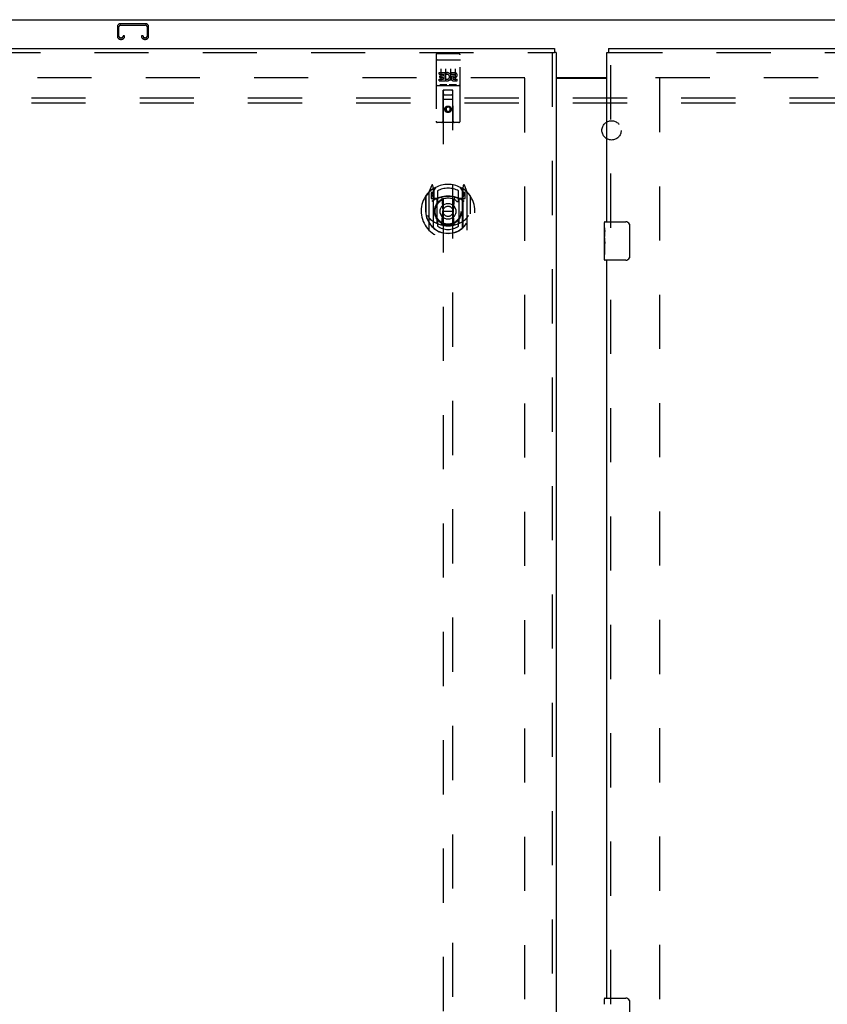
# Model space of a CAD drawing. Header units: inches. Extents: x 0 to 256, y 0 to 166.
# Tile 19 of 30: x 65 to 86, y 100 to 126. Entities that reach past the tile are written whole.
import ezdxf

# ---------------------------------------------------------------- set-up
doc = ezdxf.new("R2010")
doc.units = ezdxf.units.IN
doc.header["$LTSCALE"] = 14.074305
doc.header["$MEASUREMENT"] = 0
doc.linetypes.add('HIDDEN', pattern=[0.2, 0.1, -0.1])
doc.layers.get('0').update_dxf_attribs({"linetype": 'CONTINUOUS'})
for name, color, linetype in [('DEFAULT_2', 8, 'HIDDEN'), ('MAIN_OR_RIGHT_DOOR_ASSEMBLY', 7, 'CONTINUOUS'), ('SECONDARY_OR_LEFT_DOOR_ASSEMBLY', 7, 'CONTINUOUS'), ('SUBPANEL', 7, 'CONTINUOUS')]:
    doc.layers.add(name, color=color, linetype=linetype)

msp = doc.modelspace()

# ---------------------------------------------------------------- linework, layer by layer
at = {"color": 7, "linetype": 'Continuous'}
for p, q in [((43.59, 125.578), (116.486, 125.578)), ((78.476, 124.078), (79.788, 124.078))]:
    msp.add_line(p, q, dxfattribs=at)
at = {"color": 3, "linetype": 'Continuous'}
msp.add_line((78.476, 124.063), (79.788, 124.063), dxfattribs=at)
at = {"layer": 'DEFAULT_2', "color": 8, "linetype": 'HIDDEN'}
for p, q in [((67.07, 125.394), (67.07, 125.148)), ((67.11, 125.148), (67.11, 125.394)), ((67.802, 125.474), (67.15, 125.474)), ((67.15, 125.434), (67.802, 125.434)), ((67.842, 125.394), (67.842, 125.148)), ((67.882, 125.148), (67.882, 125.394)), ((67.177, 125.108), (67.15, 125.108)), ((67.217, 125.162), (67.217, 125.148)), ((67.257, 125.162), (67.217, 125.162)), ((67.257, 125.148), (67.257, 125.162)), ((67.695, 125.162), (67.695, 125.148)), ((67.735, 125.162), (67.695, 125.162)), ((67.735, 125.148), (67.735, 125.162)), ((67.802, 125.108), (67.775, 125.108)), ((67.15, 125.068), (67.177, 125.068)), ((67.775, 125.068), (67.802, 125.068)), ((45.288, 124.078), (77.767, 124.078)), ((77.663, 55.093), (77.663, 124.063)), ((81.059, 124.078), (113.538, 124.078)), ((81.163, 124.063), (81.163, 55.093))]:
    msp.add_line(p, q, dxfattribs=at)
for centre, radius, start, end in [((67.15, 125.394), 0.08, 90, 180), ((67.15, 125.394), 0.04, 90, 180), ((67.802, 125.394), 0.08, 0, 90), ((67.802, 125.394), 0.04, 0, 90), ((67.15, 125.148), 0.08, 180, 270), ((67.15, 125.148), 0.04, 180, 270), ((67.177, 125.148), 0.08, 270, 360), ((67.177, 125.148), 0.04, 270, 360), ((67.775, 125.148), 0.08, 180, 270), ((67.775, 125.148), 0.04, 180, 270), ((67.802, 125.148), 0.08, 270, 360), ((67.802, 125.148), 0.04, 270, 360)]:
    msp.add_arc(centre, radius, start, end, dxfattribs=at)
at = {"layer": 'MAIN_OR_RIGHT_DOOR_ASSEMBLY', "color": 7, "linetype": 'Continuous'}
for p, q in [((79.83, 124.828), (79.83, 124.724)), ((79.788, 124.724), (79.83, 124.724)), ((79.728, 120.168), (79.728, 120.313)), ((79.743, 120.328), (80.283, 120.328)), ((80.383, 120.228), (80.383, 119.428)), ((79.728, 119.91), (79.728, 120.167)), ((79.734, 120.111), (79.728, 120.111)), ((79.735, 119.944), (79.735, 120.08)), ((79.728, 119.944), (79.735, 119.944)), ((79.728, 119.343), (79.728, 119.907)), ((79.73, 119.881), (79.728, 119.881)), ((79.728, 119.749), (79.734, 119.749)), ((79.728, 119.713), (79.735, 119.713)), ((79.735, 119.483), (79.735, 119.713)), ((79.728, 119.65), (79.735, 119.65)), ((79.728, 119.483), (79.735, 119.483)), ((80.283, 119.328), (79.743, 119.328)), ((79.728, 100.001), (79.728, 100.147)), ((79.743, 100.162), (80.283, 100.162)), ((80.383, 100.062), (80.383, 99.262))]:
    msp.add_line(p, q, dxfattribs=at)
at = {"layer": 'MAIN_OR_RIGHT_DOOR_ASSEMBLY', "color": 3, "linetype": 'Continuous'}
for p, q in [((79.83, 124.828), (114.309, 124.828)), ((79.788, 120.328), (79.788, 124.724)), ((79.788, 100.162), (79.788, 119.328))]:
    msp.add_line(p, q, dxfattribs=at)
at = {"layer": 'MAIN_OR_RIGHT_DOOR_ASSEMBLY', "color": 8, "linetype": 'HIDDEN'}
for p, q in [((79.83, 124.724), (114.309, 124.724)), ((79.892, 120.173), (79.892, 124.724)), ((79.892, 100.007), (79.892, 119.483))]:
    msp.add_line(p, q, dxfattribs=at)
at = {"layer": 'MAIN_OR_RIGHT_DOOR_ASSEMBLY', "color": 7, "linetype": 'Continuous'}
for points in [[(80.377, 120.265), (80.379, 120.259), (80.38, 120.253), (80.382, 120.247), (80.382, 120.241), (80.383, 120.235), (80.383, 120.228)], [(79.728, 120.168), (79.728, 120.164), (79.729, 120.159), (79.729, 120.154), (79.731, 120.141)], [(79.731, 120.141), (79.732, 120.133), (79.733, 120.125), (79.734, 120.117)], [(79.734, 120.117), (79.734, 120.108), (79.735, 120.099), (79.735, 120.089), (79.735, 120.08)], [(79.728, 119.91), (79.729, 119.902), (79.729, 119.893), (79.73, 119.883)], [(79.73, 119.883), (79.733, 119.849), (79.733, 119.837), (79.734, 119.825), (79.735, 119.812), (79.735, 119.799), (79.735, 119.786), (79.735, 119.774), (79.735, 119.761), (79.734, 119.748), (79.733, 119.736), (79.733, 119.724)], [(80.383, 119.428), (80.383, 119.422), (80.382, 119.416), (80.382, 119.41), (80.38, 119.404), (80.379, 119.398), (80.377, 119.392)], [(80.377, 100.098), (80.379, 100.092), (80.38, 100.086), (80.382, 100.08), (80.382, 100.074), (80.383, 100.068), (80.383, 100.062)]]:
    msp.add_lwpolyline(points, dxfattribs=at)
for centre, radius, start, end in [((79.743, 120.313), 0.015, 90, 180), ((80.283, 120.228), 0.1, 21.1999, 90), ((79.743, 119.343), 0.015, 180, 270), ((80.283, 119.428), 0.1, 270, 338.7946), ((79.743, 100.147), 0.015, 90, 180), ((80.283, 100.062), 0.1, 21.1999, 90)]:
    msp.add_arc(centre, radius, start, end, dxfattribs=at)
msp.add_ellipse((79.991, 119.744), major_axis=(0.263, 0), ratio=0.432808, start_param=-3.141593, end_param=-2.961605, dxfattribs=at)
at = {"layer": 'SECONDARY_OR_LEFT_DOOR_ASSEMBLY', "color": 3, "linetype": 'Continuous'}
for p, q in [((43.955, 124.828), (78.434, 124.828)), ((78.476, 124.724), (78.476, 54.432))]:
    msp.add_line(p, q, dxfattribs=at)
at = {"layer": 'SECONDARY_OR_LEFT_DOOR_ASSEMBLY', "color": 7, "linetype": 'Continuous'}
for p in [(78.434, 124.828), (78.476, 124.724)]:
    msp.add_line(p, (78.434, 124.724), dxfattribs=at)
at = {"layer": 'SECONDARY_OR_LEFT_DOOR_ASSEMBLY', "color": 8, "linetype": 'HIDDEN'}
for p, q in [((43.955, 124.724), (78.434, 124.724)), ((75.351, 124.666), (75.351, 122.941)), ((75.381, 124.696), (75.946, 124.696)), ((75.976, 122.941), (75.976, 124.666)), ((78.372, 124.724), (78.372, 54.432)), ((75.367, 124.537), (75.367, 124.537)), ((75.368, 124.537), (75.367, 124.537)), ((75.369, 124.537), (75.368, 124.537)), ((75.37, 124.537), (75.369, 124.537)), ((75.371, 124.537), (75.37, 124.537)), ((75.371, 124.538), (75.371, 124.537)), ((75.372, 124.538), (75.371, 124.538)), ((75.373, 124.538), (75.372, 124.538)), ((75.374, 124.538), (75.373, 124.538)), ((75.375, 124.538), (75.374, 124.538)), ((75.375, 124.538), (75.375, 124.538)), ((75.376, 124.538), (75.375, 124.538)), ((75.377, 124.538), (75.376, 124.538)), ((75.378, 124.538), (75.377, 124.538)), ((75.379, 124.538), (75.378, 124.538)), ((75.38, 124.538), (75.379, 124.538)), ((75.38, 124.538), (75.38, 124.538)), ((75.38, 124.538), (75.946, 124.538)), ((75.946, 124.538), (75.947, 124.538)), ((75.947, 124.538), (75.948, 124.538)), ((75.948, 124.538), (75.948, 124.538)), ((75.948, 124.538), (75.949, 124.538)), ((75.949, 124.538), (75.95, 124.538)), ((75.95, 124.538), (75.951, 124.538)), ((75.951, 124.538), (75.952, 124.538)), ((75.952, 124.538), (75.953, 124.538)), ((75.953, 124.538), (75.953, 124.538)), ((75.953, 124.538), (75.954, 124.538)), ((75.954, 124.538), (75.955, 124.538)), ((75.955, 124.538), (75.956, 124.537)), ((75.956, 124.537), (75.957, 124.537)), ((75.957, 124.537), (75.957, 124.537)), ((75.957, 124.537), (75.958, 124.537)), ((75.958, 124.537), (75.959, 124.537)), ((75.431, 124.161), (75.431, 124.203)), ((75.431, 124.203), (75.588, 124.203)), ((75.431, 124.161), (75.545, 124.161)), ((75.453, 124.076), (75.453, 124.118)), ((75.453, 124.118), (75.545, 124.118)), ((75.453, 124.076), (75.545, 124.076)), ((75.476, 124.305), (75.476, 123.999)), ((75.545, 124.118), (75.545, 124.161)), ((75.545, 124.032), (75.545, 124.076)), ((75.588, 124.026), (75.588, 124.203)), ((75.612, 124.155), (75.595, 124.194)), ((75.601, 124.305), (75.601, 123.999)), ((75.726, 124.305), (75.726, 123.999)), ((75.744, 124.161), (75.744, 124.203)), ((75.744, 124.203), (75.836, 124.203)), ((75.744, 124.161), (75.836, 124.161)), ((75.804, 124.076), (75.85, 124.076)), ((75.808, 124.117), (75.836, 124.117)), ((75.851, 124.305), (75.851, 123.999)), ((75.381, 123.868), (75.946, 123.868)), ((75.431, 123.99), (75.431, 124.032)), ((75.431, 124.032), (75.545, 124.032)), ((75.431, 123.99), (75.588, 123.99)), ((75.624, 123.884), (75.452, 123.884)), ((75.588, 124.026), (75.601, 124.044)), ((75.588, 123.99), (75.588, 124.002)), ((75.591, 124), (75.588, 124.002)), ((75.874, 123.884), (75.702, 123.884)), ((75.808, 124.032), (75.9, 124.032)), ((75.808, 123.99), (75.9, 123.99)), ((75.9, 123.99), (75.9, 124.032)), ((75.533, 122.941), (75.537, 123.751)), ((75.538, 123.751), (75.537, 123.751)), ((75.538, 123.751), (75.538, 91.749)), ((75.788, 123.751), (75.538, 123.751)), ((75.578, 123.626), (75.748, 123.626)), ((75.788, 91.749), (75.788, 123.751)), ((75.79, 123.751), (75.788, 123.751)), ((75.793, 122.941), (75.79, 123.751)), ((75.791, 123.501), (75.536, 123.501)), ((75.663, 123.323), (75.601, 123.287)), ((75.601, 123.287), (75.601, 123.215)), ((75.601, 123.287), (75.611, 123.281)), ((75.663, 123.311), (75.611, 123.281)), ((75.663, 123.323), (75.663, 123.311)), ((75.726, 123.287), (75.663, 123.323)), ((75.716, 123.281), (75.663, 123.311)), ((75.726, 123.287), (75.716, 123.281)), ((75.726, 123.215), (75.726, 123.287)), ((75.601, 123.215), (75.611, 123.22)), ((75.601, 123.215), (75.663, 123.178)), ((75.611, 123.281), (75.611, 123.22)), ((75.611, 123.22), (75.663, 123.19)), ((75.663, 123.19), (75.716, 123.22)), ((75.663, 123.178), (75.726, 123.215)), ((75.663, 123.178), (75.663, 123.19)), ((75.716, 123.22), (75.716, 123.281)), ((75.726, 123.215), (75.716, 123.22)), ((75.946, 122.911), (75.381, 122.911)), ((75.238, 121.277), (75.168, 121.101)), ((75.281, 121.193), (75.267, 121.274)), ((76.06, 121.274), (76.046, 121.193)), ((76.159, 121.101), (76.089, 121.277)), ((75.081, 120.995), (75.081, 120.607)), ((75.088, 120.993), (75.088, 120.535)), ((75.163, 121.091), (75.163, 120.123)), ((75.221, 121.086), (75.221, 120.936)), ((75.281, 121.086), (75.221, 121.086)), ((75.229, 121.053), (75.259, 121.007)), ((75.288, 121.061), (75.233, 121.061)), ((75.26, 121.172), (75.259, 121.172)), ((75.26, 121.172), (75.259, 121.172)), ((75.26, 121.172), (75.26, 121.172)), ((75.281, 120.177), (75.281, 121.193)), ((75.288, 121.121), (75.358, 121.23)), ((75.288, 120.177), (75.288, 121.18)), ((75.291, 121.155), (75.291, 120.948)), ((75.388, 121.133), (75.388, 120.881)), ((75.938, 120.881), (75.938, 121.133)), ((75.968, 121.23), (76.038, 121.121)), ((76.036, 120.948), (76.036, 121.155)), ((76.038, 120.177), (76.038, 121.18)), ((76.093, 121.061), (76.038, 121.061)), ((76.046, 121.193), (76.046, 120.177)), ((76.106, 121.086), (76.046, 121.086)), ((76.067, 121.172), (76.063, 121.175)), ((76.068, 121.007), (76.098, 121.053)), ((76.106, 120.936), (76.106, 121.086)), ((76.163, 120.123), (76.163, 121.091)), ((76.238, 120.993), (76.238, 120.535)), ((76.246, 120.607), (76.246, 120.995)), ((75.221, 120.936), (75.281, 120.936)), ((75.381, 120.935), (75.308, 120.935)), ((75.311, 120.928), (75.377, 120.928)), ((75.381, 120.294), (75.381, 120.925)), ((75.5, 120.951), (75.531, 120.607)), ((75.826, 120.951), (75.796, 120.607)), ((76.018, 120.935), (75.946, 120.935)), ((75.946, 120.925), (75.946, 120.294)), ((75.95, 120.928), (76.016, 120.928)), ((76.046, 120.936), (76.106, 120.936)), ((75.081, 120.607), (75.096, 120.607)), ((75.088, 120.535), (75.089, 120.533)), ((75.501, 120.268), (75.531, 120.607)), ((75.531, 120.607), (75.796, 120.607)), ((75.826, 120.268), (75.796, 120.607)), ((76.246, 120.607), (76.231, 120.607)), ((76.238, 120.535), (76.238, 120.533)), ((75.388, 120.319), (75.388, 120.216)), ((75.938, 120.216), (75.938, 120.319))]:
    msp.add_line(p, q, dxfattribs=at)
for points in [[(75.367, 124.537), (75.366, 124.537), (75.366, 124.537), (75.366, 124.537), (75.365, 124.537), (75.365, 124.537), (75.365, 124.537), (75.364, 124.537), (75.364, 124.537), (75.363, 124.537), (75.363, 124.536), (75.363, 124.536), (75.362, 124.536), (75.362, 124.536), (75.362, 124.536), (75.361, 124.536), (75.361, 124.536), (75.361, 124.536), (75.361, 124.536), (75.36, 124.536), (75.36, 124.536), (75.36, 124.536), (75.359, 124.536), (75.359, 124.536), (75.359, 124.536), (75.358, 124.535), (75.358, 124.535), (75.358, 124.535), (75.358, 124.535), (75.357, 124.535), (75.357, 124.535), (75.357, 124.535), (75.357, 124.535), (75.356, 124.535), (75.356, 124.535), (75.356, 124.535), (75.356, 124.535), (75.355, 124.534), (75.355, 124.534), (75.355, 124.534), (75.355, 124.534), (75.355, 124.534), (75.354, 124.534), (75.354, 124.534), (75.354, 124.534), (75.354, 124.534), (75.354, 124.534), (75.353, 124.534), (75.353, 124.533), (75.353, 124.533), (75.353, 124.533), (75.353, 124.533), (75.353, 124.533), (75.353, 124.533), (75.352, 124.533), (75.352, 124.533), (75.352, 124.533), (75.352, 124.533), (75.352, 124.532), (75.352, 124.532), (75.352, 124.532), (75.352, 124.532), (75.351, 124.532), (75.351, 124.532), (75.351, 124.532), (75.351, 124.532), (75.351, 124.532), (75.351, 124.532), (75.351, 124.531), (75.351, 124.531), (75.351, 124.531), (75.351, 124.531), (75.351, 124.531), (75.351, 124.531), (75.351, 124.531), (75.351, 124.531), (75.351, 124.531), (75.351, 124.53)], [(75.959, 124.537), (75.96, 124.537), (75.96, 124.537), (75.96, 124.537), (75.961, 124.537), (75.961, 124.537), (75.961, 124.537), (75.962, 124.537), (75.962, 124.537), (75.963, 124.537), (75.963, 124.537), (75.963, 124.537), (75.964, 124.536), (75.964, 124.536), (75.964, 124.536), (75.965, 124.536), (75.965, 124.536), (75.965, 124.536), (75.966, 124.536), (75.966, 124.536), (75.966, 124.536), (75.966, 124.536), (75.967, 124.536), (75.967, 124.536), (75.967, 124.536), (75.968, 124.536), (75.968, 124.536), (75.968, 124.535), (75.968, 124.535), (75.969, 124.535), (75.969, 124.535), (75.969, 124.535), (75.97, 124.535), (75.97, 124.535), (75.97, 124.535), (75.97, 124.535), (75.971, 124.535), (75.971, 124.535), (75.971, 124.535), (75.971, 124.534), (75.971, 124.534), (75.972, 124.534), (75.972, 124.534), (75.972, 124.534), (75.972, 124.534), (75.972, 124.534), (75.973, 124.534), (75.973, 124.534), (75.973, 124.534), (75.973, 124.534), (75.973, 124.533), (75.974, 124.533), (75.974, 124.533), (75.974, 124.533), (75.974, 124.533), (75.974, 124.533), (75.974, 124.533), (75.974, 124.533), (75.975, 124.533), (75.975, 124.533), (75.975, 124.532), (75.975, 124.532), (75.975, 124.532), (75.975, 124.532), (75.975, 124.532), (75.975, 124.532), (75.975, 124.532), (75.975, 124.532), (75.975, 124.532), (75.976, 124.532), (75.976, 124.531), (75.976, 124.531), (75.976, 124.531), (75.976, 124.531), (75.976, 124.531), (75.976, 124.531), (75.976, 124.531), (75.976, 124.531), (75.976, 124.531), (75.976, 124.53)], [(75.452, 123.884), (75.452, 123.884), (75.452, 123.884), (75.452, 123.884), (75.452, 123.884), (75.451, 123.884), (75.451, 123.884), (75.451, 123.884), (75.451, 123.884), (75.451, 123.884), (75.45, 123.884), (75.45, 123.884), (75.45, 123.884), (75.45, 123.884), (75.45, 123.884), (75.45, 123.884), (75.449, 123.884), (75.449, 123.884), (75.449, 123.884), (75.449, 123.884), (75.449, 123.884), (75.449, 123.884), (75.449, 123.884), (75.448, 123.884), (75.448, 123.884), (75.448, 123.884), (75.448, 123.884), (75.448, 123.884), (75.448, 123.884), (75.448, 123.884), (75.447, 123.884), (75.447, 123.885), (75.447, 123.885), (75.447, 123.885), (75.447, 123.885), (75.447, 123.885), (75.447, 123.885), (75.447, 123.885), (75.447, 123.885), (75.446, 123.885), (75.446, 123.885), (75.446, 123.885), (75.446, 123.885), (75.446, 123.885), (75.446, 123.885), (75.446, 123.885), (75.446, 123.885)], [(75.631, 123.885), (75.631, 123.885), (75.631, 123.885), (75.631, 123.885), (75.63, 123.885), (75.63, 123.885), (75.63, 123.885), (75.63, 123.885), (75.63, 123.885), (75.63, 123.885), (75.63, 123.885), (75.63, 123.885), (75.63, 123.885), (75.63, 123.885), (75.629, 123.885), (75.629, 123.885), (75.629, 123.884), (75.629, 123.884), (75.629, 123.884), (75.629, 123.884), (75.629, 123.884), (75.629, 123.884), (75.628, 123.884), (75.628, 123.884), (75.628, 123.884), (75.628, 123.884), (75.628, 123.884), (75.628, 123.884), (75.628, 123.884), (75.627, 123.884), (75.627, 123.884), (75.627, 123.884), (75.627, 123.884), (75.627, 123.884), (75.627, 123.884), (75.626, 123.884), (75.626, 123.884), (75.626, 123.884), (75.626, 123.884), (75.626, 123.884), (75.625, 123.884), (75.625, 123.884), (75.625, 123.884), (75.625, 123.884), (75.625, 123.884), (75.624, 123.884)], [(75.702, 123.884), (75.702, 123.884), (75.702, 123.884), (75.702, 123.884), (75.702, 123.884), (75.701, 123.884), (75.701, 123.884), (75.701, 123.884), (75.701, 123.884), (75.701, 123.884), (75.7, 123.884), (75.7, 123.884), (75.7, 123.884), (75.7, 123.884), (75.7, 123.884), (75.7, 123.884), (75.699, 123.884), (75.699, 123.884), (75.699, 123.884), (75.699, 123.884), (75.699, 123.884), (75.699, 123.884), (75.699, 123.884), (75.698, 123.884), (75.698, 123.884), (75.698, 123.884), (75.698, 123.884), (75.698, 123.884), (75.698, 123.884), (75.698, 123.884), (75.697, 123.884), (75.697, 123.885), (75.697, 123.885), (75.697, 123.885), (75.697, 123.885), (75.697, 123.885), (75.697, 123.885), (75.697, 123.885), (75.697, 123.885), (75.696, 123.885), (75.696, 123.885), (75.696, 123.885), (75.696, 123.885), (75.696, 123.885), (75.696, 123.885), (75.696, 123.885), (75.696, 123.885)], [(75.881, 123.885), (75.881, 123.885), (75.881, 123.885), (75.881, 123.885), (75.88, 123.885), (75.88, 123.885), (75.88, 123.885), (75.88, 123.885), (75.88, 123.885), (75.88, 123.885), (75.88, 123.885), (75.88, 123.885), (75.88, 123.885), (75.88, 123.885), (75.879, 123.885), (75.879, 123.885), (75.879, 123.884), (75.879, 123.884), (75.879, 123.884), (75.879, 123.884), (75.879, 123.884), (75.879, 123.884), (75.878, 123.884), (75.878, 123.884), (75.878, 123.884), (75.878, 123.884), (75.878, 123.884), (75.878, 123.884), (75.878, 123.884), (75.877, 123.884), (75.877, 123.884), (75.877, 123.884), (75.877, 123.884), (75.877, 123.884), (75.877, 123.884), (75.876, 123.884), (75.876, 123.884), (75.876, 123.884), (75.876, 123.884), (75.876, 123.884), (75.875, 123.884), (75.875, 123.884), (75.875, 123.884), (75.875, 123.884), (75.875, 123.884), (75.874, 123.884)], [(75.131, 120.494), (75.134, 120.488), (75.137, 120.483), (75.14, 120.478), (75.143, 120.474), (75.146, 120.469), (75.148, 120.465), (75.151, 120.461), (75.154, 120.457), (75.156, 120.453), (75.159, 120.45), (75.161, 120.446), (75.164, 120.443), (75.166, 120.44), (75.168, 120.437), (75.17, 120.434), (75.173, 120.431), (75.175, 120.428), (75.177, 120.425), (75.179, 120.423), (75.181, 120.42), (75.183, 120.418), (75.185, 120.416), (75.187, 120.414), (75.189, 120.412), (75.191, 120.41), (75.193, 120.408), (75.194, 120.406), (75.196, 120.404), (75.198, 120.402), (75.2, 120.401), (75.201, 120.399), (75.203, 120.397), (75.204, 120.396), (75.206, 120.395), (75.207, 120.393), (75.209, 120.392)], [(76.118, 120.392), (76.119, 120.393), (76.121, 120.395), (76.122, 120.396), (76.124, 120.397), (76.125, 120.399), (76.127, 120.401), (76.129, 120.402), (76.131, 120.404), (76.132, 120.406), (76.134, 120.408), (76.136, 120.41), (76.138, 120.412), (76.14, 120.414), (76.142, 120.416), (76.144, 120.418), (76.146, 120.42), (76.148, 120.423), (76.15, 120.425), (76.152, 120.428), (76.154, 120.431), (76.156, 120.434), (76.158, 120.437), (76.161, 120.44), (76.163, 120.443), (76.166, 120.446), (76.168, 120.45), (76.17, 120.453), (76.173, 120.457), (76.176, 120.461), (76.178, 120.465), (76.181, 120.469), (76.184, 120.474), (76.187, 120.478), (76.19, 120.483), (76.193, 120.488), (76.196, 120.494)], [(75.851, 120.25), (75.846, 120.249), (75.84, 120.247), (75.835, 120.246), (75.83, 120.244), (75.824, 120.243), (75.819, 120.242), (75.813, 120.241), (75.808, 120.239), (75.802, 120.238), (75.797, 120.237), (75.791, 120.236), (75.786, 120.235), (75.78, 120.234), (75.775, 120.233), (75.769, 120.232), (75.764, 120.232), (75.758, 120.231), (75.753, 120.23), (75.747, 120.229), (75.742, 120.229), (75.736, 120.228), (75.73, 120.228), (75.725, 120.227), (75.719, 120.227), (75.714, 120.226), (75.708, 120.226), (75.702, 120.226), (75.697, 120.225), (75.691, 120.225), (75.686, 120.225), (75.68, 120.225), (75.675, 120.225), (75.669, 120.224), (75.663, 120.224), (75.658, 120.224), (75.652, 120.225), (75.647, 120.225), (75.641, 120.225), (75.635, 120.225), (75.63, 120.225), (75.624, 120.226), (75.619, 120.226), (75.613, 120.226), (75.607, 120.227), (75.602, 120.227), (75.596, 120.228), (75.591, 120.228), (75.585, 120.229), (75.58, 120.229), (75.574, 120.23), (75.568, 120.231), (75.563, 120.232), (75.557, 120.232), (75.552, 120.233), (75.546, 120.234), (75.541, 120.235), (75.535, 120.236), (75.53, 120.237), (75.524, 120.238), (75.519, 120.239), (75.513, 120.241), (75.508, 120.242), (75.502, 120.243), (75.497, 120.244), (75.492, 120.246), (75.486, 120.247), (75.481, 120.249), (75.475, 120.25)]]:
    msp.add_lwpolyline(points, dxfattribs=at)
for centre, radius in [((75.663, 123.251), 0.085), ((75.663, 123.251), 0.0845), ((75.663, 120.6), 0.35), ((75.663, 120.6), 0.335), ((75.663, 120.6), 0.205), ((75.663, 120.6), 0.133)]:
    msp.add_circle(centre, radius, dxfattribs=at)
for centre, radius, start, end in [((75.381, 124.666), 0.03, 90, 180), ((75.946, 124.666), 0.03, 0, 90), ((75.637, 124.096), 0.107, 244.2636, 113.4027), ((75.637, 124.096), 0.0639, 234.8895, 113.4026), ((75.808, 124.053), 0.0635, 90, 270), ((75.808, 124.054), 0.0219, 100.307, 270), ((75.836, 124.139), 0.0644, 282.2995, 90.0775), ((75.836, 124.139), 0.0219, 269.9011, 90), ((75.381, 123.838), 0.03, 90, 180), ((75.946, 123.838), 0.03, 0, 90), ((75.578, 123.711), 0.04, 90, 180), ((75.578, 123.666), 0.04, 180, 270), ((75.748, 123.711), 0.04, 0, 90), ((75.748, 123.666), 0.04, 270, 360), ((75.381, 122.941), 0.03, 180, 270), ((75.503, 122.941), 0.03, 270, 360), ((75.823, 122.941), 0.03, 180, 270), ((75.946, 122.941), 0.03, 270, 360), ((75.663, 120.6), 0.7, 35.2961, 144.7039), ((75.252, 121.271), 0.015, 10, 158.1959), ((76.075, 121.271), 0.015, 21.8041, 170), ((75.663, 120.607), 0.7, 125.5126, 54.4874), ((75.108, 120.993), 0.02, 144.7039, 180), ((75.178, 121.091), 0.015, 135.0748, 180), ((75.233, 121.056), 0.005, 90, 212.6792), ((75.663, 120.294), 0.7, 53.2319, 126.7681), ((75.268, 121.16), 0.02, 0, 125.5126), ((75.271, 121.155), 0.02, 0, 125.2543), ((75.1, 120.906), 0.188, 0, 32.6792), ((75.308, 121.18), 0.02, 121.4688, 179.9992), ((75.663, 120.287), 0.7, 66.536, 113.464), ((75.663, 120.6), 0.6, 62.7204, 117.2796), ((76.018, 121.18), 0.02, 0, 58.5295), ((76.056, 121.155), 0.02, 54.7457, 180), ((76.058, 121.16), 0.02, 54.4874, 180), ((76.226, 120.906), 0.188, 147.3208, 180), ((76.093, 121.056), 0.005, 327.3208, 90), ((76.148, 121.091), 0.015, 0, 44.9252), ((76.218, 120.993), 0.02, 0, 35.2961), ((75.308, 120.955), 0.02, 180, 270), ((75.311, 120.948), 0.02, 180, 270), ((75.377, 120.948), 0.02, 270, 293.464), ((75.396, 120.925), 0.015, 112.9863, 180), ((75.418, 120.881), 0.03, 180, 311.1261), ((75.663, 120.6), 0.343, 48.8739, 131.1261), ((75.48, 120.949), 0.02, 5.0796, 105.6131), ((75.846, 120.949), 0.02, 74.3869, 174.9204), ((75.908, 120.881), 0.03, 228.8739, 360), ((75.931, 120.925), 0.015, 0, 67.0137), ((75.95, 120.948), 0.02, 246.536, 270), ((76.016, 120.948), 0.02, 270, 360), ((76.018, 120.955), 0.02, 270, 360), ((75.663, 120.609), 0.583, 180.2464, 359.7536), ((75.108, 120.535), 0.02, 180, 187.6622), ((75.663, 120.61), 0.58, 187.6622, 352.3378), ((76.218, 120.535), 0.02, 352.3378, 360), ((75.663, 120.924), 0.7, 229.529, 310.471), ((75.396, 120.294), 0.015, 180, 247.0137), ((75.418, 120.319), 0.03, 48.8739, 180), ((75.663, 120.61), 0.48, 235.0461, 304.9539), ((75.663, 120.6), 0.343, 228.8739, 311.1261), ((75.481, 120.269), 0.02, 254.4248, 354.9204), ((75.846, 120.269), 0.02, 185.0796, 285.5752), ((75.908, 120.319), 0.03, 0, 131.1261), ((75.931, 120.294), 0.015, 292.9863, 360), ((75.178, 120.123), 0.015, 180, 224.9252), ((75.296, 120.177), 0.015, 180, 229.6413), ((75.308, 120.177), 0.02, 180, 230.6594), ((76.018, 120.177), 0.02, 309.3378, 359.9984), ((76.031, 120.177), 0.015, 310.3587, 360), ((76.148, 120.123), 0.015, 315.0748, 360)]:
    msp.add_arc(centre, radius, start, end, dxfattribs=at)
at = {"layer": 'SUBPANEL', "color": 8, "linetype": 'HIDDEN'}
for p, q in [((47.945, 123.547), (111.882, 123.547)), ((47.945, 123.422), (111.882, 123.422))]:
    msp.add_line(p, q, dxfattribs=at)
msp.add_circle((79.913, 122.703), 0.25, dxfattribs=at)

doc.saveas('drawing.dxf')
